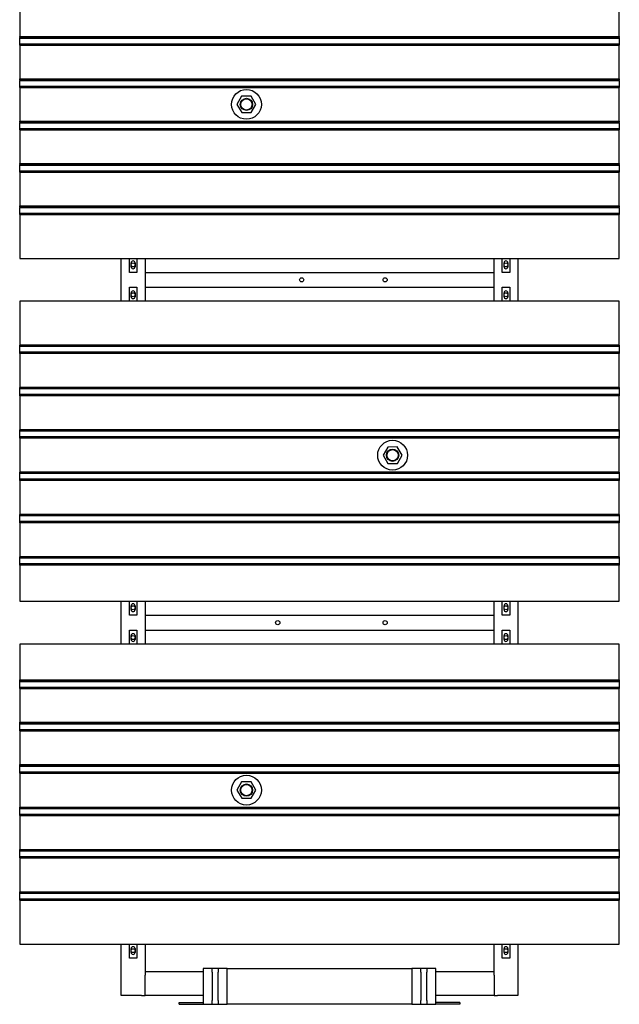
# Model space of a CAD drawing. Extents: x -89225 to 110569, y 13360 to 87647.
# Tile 222 of 256: x 21376 to 23386, y 57789 to 61092. Entities that reach past the tile are written whole.
import ezdxf

# ---------------------------------------------------------------- set-up
doc = ezdxf.new("R2010")
doc.units = 0
doc.layers.add('Iv-Lines 035', color=4, linetype='Continuous')

# ---------------------------------------------------------------- blocks, each defined once
blk = doc.blocks.new('Beluchtingselementen Bosman')
for p, q in [((1260886.9, -876913.6), (1260886.9, -877027)), ((1262896.9, -877027), (1262896.9, -876913.6)), ((1260886.9, -877027.7), (1260886.9, -877027)), ((1260886.9, -877027), (1262896.9, -877027)), ((1260886.9, -877030.5), (1260886.9, -877027.7)), ((1260886.9, -877027.7), (1262896.9, -877027.7)), ((1260886.9, -877030.5), (1260886.9, -877031.7)), ((1260886.9, -877033.3), (1260886.9, -877031.7)), ((1260886.9, -877031.7), (1262896.9, -877031.7)), ((1260886.9, -877049.3), (1260886.9, -877033.3)), ((1262896.9, -877027), (1262896.9, -877027.7)), ((1262896.9, -877027.7), (1262896.9, -877030.5)), ((1262896.9, -877031.7), (1262896.9, -877030.5)), ((1262896.9, -877031.7), (1262896.9, -877033.3)), ((1262896.9, -877033.3), (1262896.9, -877049.3)), ((1260886.9, -877050.8), (1260886.9, -877049.3)), ((1260886.9, -877050.8), (1260886.9, -877052.1)), ((1260886.9, -877050.8), (1262896.9, -877050.8)), ((1260886.9, -877054.9), (1260886.9, -877052.1)), ((1260886.9, -877055.6), (1260886.9, -877054.9)), ((1260886.9, -877054.9), (1262896.9, -877054.9)), ((1260886.9, -877055.6), (1260886.9, -877169)), ((1260886.9, -877055.6), (1262896.9, -877055.6)), ((1262896.9, -877049.3), (1262896.9, -877050.8)), ((1262896.9, -877052.1), (1262896.9, -877050.8)), ((1262896.9, -877052.1), (1262896.9, -877054.9)), ((1262896.9, -877054.9), (1262896.9, -877055.6)), ((1262896.9, -877169), (1262896.9, -877055.6)), ((1260886.9, -877169.7), (1260886.9, -877169)), ((1260886.9, -877169), (1262896.9, -877169)), ((1260886.9, -877172.5), (1260886.9, -877169.7)), ((1260886.9, -877169.7), (1262896.9, -877169.7)), ((1260886.9, -877172.5), (1260886.9, -877173.7)), ((1260886.9, -877175.3), (1260886.9, -877173.7)), ((1260886.9, -877173.7), (1262896.9, -877173.7)), ((1260886.9, -877191.3), (1260886.9, -877175.3)), ((1262896.9, -877169), (1262896.9, -877169.7)), ((1262896.9, -877169.7), (1262896.9, -877172.5)), ((1262896.9, -877173.7), (1262896.9, -877172.5)), ((1262896.9, -877173.7), (1262896.9, -877175.3)), ((1262896.9, -877175.3), (1262896.9, -877191.3)), ((1260886.9, -877192.8), (1260886.9, -877191.3)), ((1260886.9, -877192.8), (1260886.9, -877194.1)), ((1260886.9, -877192.8), (1262896.9, -877192.8)), ((1260886.9, -877196.9), (1260886.9, -877194.1)), ((1260886.9, -877197.6), (1260886.9, -877196.9)), ((1260886.9, -877196.9), (1262896.9, -877196.9)), ((1260886.9, -877197.6), (1260886.9, -877311)), ((1260886.9, -877197.6), (1262896.9, -877197.6)), ((1262896.9, -877191.3), (1262896.9, -877192.8)), ((1262896.9, -877194.1), (1262896.9, -877192.8)), ((1262896.9, -877194.1), (1262896.9, -877196.9)), ((1262896.9, -877196.9), (1262896.9, -877197.6)), ((1262896.9, -877311), (1262896.9, -877197.6)), ((1261630.9, -877226.8), (1261615.1, -877254.4)), ((1261662.7, -877226.7), (1261630.9, -877226.8)), ((1261678.7, -877254.2), (1261662.7, -877226.7)), ((1261615.1, -877254.4), (1261631.1, -877281.9)), ((1261662.9, -877281.8), (1261678.7, -877254.2)), ((1261631.1, -877281.9), (1261662.9, -877281.8)), ((1260886.9, -877311.7), (1260886.9, -877311)), ((1260886.9, -877311), (1262896.9, -877311)), ((1260886.9, -877314.5), (1260886.9, -877311.7)), ((1260886.9, -877311.7), (1262896.9, -877311.7)), ((1260886.9, -877314.5), (1260886.9, -877315.7)), ((1260886.9, -877317.3), (1260886.9, -877315.7)), ((1260886.9, -877315.7), (1262896.9, -877315.7)), ((1260886.9, -877333.3), (1260886.9, -877317.3)), ((1260886.9, -877334.8), (1260886.9, -877333.3)), ((1260886.9, -877334.8), (1260886.9, -877336.1)), ((1260886.9, -877334.8), (1262896.9, -877334.8)), ((1260886.9, -877338.9), (1260886.9, -877336.1)), ((1260886.9, -877339.6), (1260886.9, -877338.9)), ((1260886.9, -877338.9), (1262896.9, -877338.9)), ((1260886.9, -877339.6), (1260886.9, -877453)), ((1260886.9, -877339.6), (1262896.9, -877339.6)), ((1262896.9, -877311), (1262896.9, -877311.7)), ((1262896.9, -877311.7), (1262896.9, -877314.5)), ((1262896.9, -877315.7), (1262896.9, -877314.5)), ((1262896.9, -877315.7), (1262896.9, -877317.3)), ((1262896.9, -877317.3), (1262896.9, -877333.3)), ((1262896.9, -877333.3), (1262896.9, -877334.8)), ((1262896.9, -877336.1), (1262896.9, -877334.8)), ((1262896.9, -877336.1), (1262896.9, -877338.9)), ((1262896.9, -877338.9), (1262896.9, -877339.6)), ((1262896.9, -877453), (1262896.9, -877339.6)), ((1260886.9, -877453.7), (1260886.9, -877453)), ((1260886.9, -877453), (1262896.9, -877453)), ((1260886.9, -877456.5), (1260886.9, -877453.7)), ((1260886.9, -877453.7), (1262896.9, -877453.7)), ((1260886.9, -877456.5), (1260886.9, -877457.7)), ((1260886.9, -877459.3), (1260886.9, -877457.7)), ((1260886.9, -877457.7), (1262896.9, -877457.7)), ((1260886.9, -877475.3), (1260886.9, -877459.3)), ((1262896.9, -877453), (1262896.9, -877453.7)), ((1262896.9, -877453.7), (1262896.9, -877456.5)), ((1262896.9, -877457.7), (1262896.9, -877456.5)), ((1262896.9, -877457.7), (1262896.9, -877459.3)), ((1262896.9, -877459.3), (1262896.9, -877475.3)), ((1260886.9, -877476.8), (1260886.9, -877475.3)), ((1260886.9, -877476.8), (1260886.9, -877478.1)), ((1260886.9, -877476.8), (1262896.9, -877476.8)), ((1260886.9, -877480.9), (1260886.9, -877478.1)), ((1260886.9, -877481.6), (1260886.9, -877480.9)), ((1260886.9, -877480.9), (1262896.9, -877480.9)), ((1260886.9, -877481.6), (1260886.9, -877595)), ((1260886.9, -877481.6), (1262896.9, -877481.6)), ((1262896.9, -877475.3), (1262896.9, -877476.8)), ((1262896.9, -877478.1), (1262896.9, -877476.8)), ((1262896.9, -877478.1), (1262896.9, -877480.9)), ((1262896.9, -877480.9), (1262896.9, -877481.6)), ((1262896.9, -877595), (1262896.9, -877481.6)), ((1260886.9, -877595.7), (1260886.9, -877595)), ((1260886.9, -877595), (1262896.9, -877595)), ((1260886.9, -877598.5), (1260886.9, -877595.7)), ((1260886.9, -877595.7), (1262896.9, -877595.7)), ((1260886.9, -877598.5), (1260886.9, -877599.7)), ((1260886.9, -877601.3), (1260886.9, -877599.7)), ((1260886.9, -877599.7), (1262896.9, -877599.7)), ((1260886.9, -877617.3), (1260886.9, -877601.3)), ((1262896.9, -877595), (1262896.9, -877595.7)), ((1262896.9, -877595.7), (1262896.9, -877598.5)), ((1262896.9, -877599.7), (1262896.9, -877598.5)), ((1262896.9, -877599.7), (1262896.9, -877601.3)), ((1262896.9, -877601.3), (1262896.9, -877617.3)), ((1260886.9, -877618.8), (1260886.9, -877617.3)), ((1260886.9, -877618.8), (1260886.9, -877620.1)), ((1260886.9, -877618.8), (1262896.9, -877618.8)), ((1260886.9, -877622.9), (1260886.9, -877620.1)), ((1260886.9, -877623.6), (1260886.9, -877622.9)), ((1260886.9, -877622.9), (1262896.9, -877622.9)), ((1260886.9, -877623.6), (1260886.9, -877771.1)), ((1260886.9, -877623.6), (1262896.9, -877623.6)), ((1262896.9, -877617.3), (1262896.9, -877618.8)), ((1262896.9, -877620.1), (1262896.9, -877618.8)), ((1262896.9, -877620.1), (1262896.9, -877622.9)), ((1262896.9, -877622.9), (1262896.9, -877623.6)), ((1262896.9, -877771.1), (1262896.9, -877623.6)), ((1260886.9, -877771.1), (1262896.9, -877771.1)), ((1261226.9, -877914.3), (1261226.9, -877771.1)), ((1261254.4, -877817.7), (1261254.4, -877771.1)), ((1261279.4, -877771.1), (1261279.4, -877817.7)), ((1261306.9, -877771.1), (1261306.9, -877914.3)), ((1262476.9, -877914.3), (1262476.9, -877771.1)), ((1262504.4, -877817.7), (1262504.4, -877771.1)), ((1262529.4, -877771.1), (1262529.4, -877817.7)), ((1262556.9, -877771.1), (1262556.9, -877914.3)), ((1261260.4, -877799.1), (1261260.4, -877786.1)), ((1261273.4, -877786.1), (1261273.4, -877799.1)), ((1262510.4, -877799.1), (1262510.4, -877786.1)), ((1262523.4, -877786.1), (1262523.4, -877799.1)), ((1261279.4, -877817.7), (1261254.4, -877817.7)), ((1261306.9, -877817.8), (1262476.9, -877817.8)), ((1261306.9, -877823.8), (1261306.9, -877867.8)), ((1262476.9, -877867.8), (1262476.9, -877823.8)), ((1262529.4, -877817.7), (1262504.4, -877817.7)), ((1261254.4, -877914.3), (1261254.4, -877867.7)), ((1261254.4, -877867.7), (1261279.4, -877867.7)), ((1261279.4, -877867.7), (1261279.4, -877914.3)), ((1261306.9, -877867.8), (1262476.9, -877867.8)), ((1262504.4, -877914.3), (1262504.4, -877867.7)), ((1262504.4, -877867.7), (1262529.4, -877867.7)), ((1262529.4, -877867.7), (1262529.4, -877914.3)), ((1261260.4, -877899.3), (1261260.4, -877886.3)), ((1261273.4, -877886.3), (1261273.4, -877899.3)), ((1262510.4, -877899.3), (1262510.4, -877886.3)), ((1262523.4, -877886.3), (1262523.4, -877899.3)), ((1262896.9, -877914.3), (1260886.9, -877914.3)), ((1260886.9, -877914.3), (1260886.9, -878061.8)), ((1262896.9, -878061.8), (1262896.9, -877914.3)), ((1260886.9, -878062.5), (1260886.9, -878061.8)), ((1262896.9, -878061.8), (1260886.9, -878061.8)), ((1260886.9, -878065.3), (1260886.9, -878062.5)), ((1262896.9, -878062.5), (1260886.9, -878062.5)), ((1260886.9, -878065.3), (1260886.9, -878066.5)), ((1260886.9, -878068.1), (1260886.9, -878066.5)), ((1262896.9, -878066.5), (1260886.9, -878066.5)), ((1260886.9, -878084.1), (1260886.9, -878068.1)), ((1262896.9, -878061.8), (1262896.9, -878062.5)), ((1262896.9, -878062.5), (1262896.9, -878065.3)), ((1262896.9, -878066.5), (1262896.9, -878065.3)), ((1262896.9, -878066.5), (1262896.9, -878068.1)), ((1262896.9, -878068.1), (1262896.9, -878084.1)), ((1260886.9, -878085.6), (1260886.9, -878084.1)), ((1260886.9, -878085.6), (1260886.9, -878086.9)), ((1262896.9, -878085.6), (1260886.9, -878085.6)), ((1260886.9, -878089.7), (1260886.9, -878086.9)), ((1260886.9, -878090.4), (1260886.9, -878089.7)), ((1262896.9, -878089.7), (1260886.9, -878089.7)), ((1260886.9, -878090.4), (1260886.9, -878203.8)), ((1262896.9, -878090.4), (1260886.9, -878090.4)), ((1262896.9, -878084.1), (1262896.9, -878085.6)), ((1262896.9, -878086.9), (1262896.9, -878085.6)), ((1262896.9, -878086.9), (1262896.9, -878089.7)), ((1262896.9, -878089.7), (1262896.9, -878090.4)), ((1262896.9, -878203.8), (1262896.9, -878090.4)), ((1260886.9, -878204.5), (1260886.9, -878203.8)), ((1262896.9, -878203.8), (1260886.9, -878203.8)), ((1260886.9, -878207.3), (1260886.9, -878204.5)), ((1262896.9, -878204.5), (1260886.9, -878204.5)), ((1260886.9, -878207.3), (1260886.9, -878208.5)), ((1260886.9, -878210.1), (1260886.9, -878208.5)), ((1262896.9, -878208.5), (1260886.9, -878208.5)), ((1260886.9, -878226.1), (1260886.9, -878210.1)), ((1260886.9, -878227.6), (1260886.9, -878226.1)), ((1260886.9, -878227.6), (1260886.9, -878228.9)), ((1262896.9, -878227.6), (1260886.9, -878227.6)), ((1260886.9, -878231.7), (1260886.9, -878228.9)), ((1260886.9, -878232.4), (1260886.9, -878231.7)), ((1262896.9, -878231.7), (1260886.9, -878231.7)), ((1260886.9, -878232.4), (1260886.9, -878345.8)), ((1262896.9, -878232.4), (1260886.9, -878232.4)), ((1262896.9, -878203.8), (1262896.9, -878204.5)), ((1262896.9, -878204.5), (1262896.9, -878207.3)), ((1262896.9, -878208.5), (1262896.9, -878207.3)), ((1262896.9, -878208.5), (1262896.9, -878210.1)), ((1262896.9, -878210.1), (1262896.9, -878226.1)), ((1262896.9, -878226.1), (1262896.9, -878227.6)), ((1262896.9, -878228.9), (1262896.9, -878227.6)), ((1262896.9, -878228.9), (1262896.9, -878231.7)), ((1262896.9, -878231.7), (1262896.9, -878232.4)), ((1262896.9, -878345.8), (1262896.9, -878232.4)), ((1260886.9, -878346.5), (1260886.9, -878345.8)), ((1262896.9, -878345.8), (1260886.9, -878345.8)), ((1260886.9, -878349.3), (1260886.9, -878346.5)), ((1262896.9, -878346.5), (1260886.9, -878346.5)), ((1260886.9, -878349.3), (1260886.9, -878350.5)), ((1260886.9, -878352.1), (1260886.9, -878350.5)), ((1262896.9, -878350.5), (1260886.9, -878350.5)), ((1260886.9, -878368.1), (1260886.9, -878352.1)), ((1262896.9, -878345.8), (1262896.9, -878346.5)), ((1262896.9, -878346.5), (1262896.9, -878349.3)), ((1262896.9, -878350.5), (1262896.9, -878349.3)), ((1262896.9, -878350.5), (1262896.9, -878352.1)), ((1262896.9, -878352.1), (1262896.9, -878368.1)), ((1260886.9, -878369.6), (1260886.9, -878368.1)), ((1260886.9, -878369.6), (1260886.9, -878370.9)), ((1262896.9, -878369.6), (1260886.9, -878369.6)), ((1260886.9, -878373.7), (1260886.9, -878370.9)), ((1260886.9, -878374.4), (1260886.9, -878373.7)), ((1262896.9, -878373.7), (1260886.9, -878373.7)), ((1260886.9, -878374.4), (1260886.9, -878487.8)), ((1262896.9, -878374.4), (1260886.9, -878374.4)), ((1262896.9, -878368.1), (1262896.9, -878369.6)), ((1262896.9, -878370.9), (1262896.9, -878369.6)), ((1262896.9, -878370.9), (1262896.9, -878373.7)), ((1262896.9, -878373.7), (1262896.9, -878374.4)), ((1262896.9, -878487.8), (1262896.9, -878374.4)), ((1262120.9, -878403.6), (1262105.1, -878431.2)), ((1262105.1, -878431.2), (1262121.1, -878458.7)), ((1262152.7, -878403.5), (1262120.9, -878403.6)), ((1262168.7, -878431), (1262152.7, -878403.5)), ((1262152.9, -878458.6), (1262168.7, -878431)), ((1262121.1, -878458.7), (1262152.9, -878458.6)), ((1260886.9, -878488.5), (1260886.9, -878487.8)), ((1262896.9, -878487.8), (1260886.9, -878487.8)), ((1260886.9, -878491.3), (1260886.9, -878488.5)), ((1262896.9, -878488.5), (1260886.9, -878488.5)), ((1260886.9, -878491.3), (1260886.9, -878492.5)), ((1260886.9, -878494.1), (1260886.9, -878492.5)), ((1262896.9, -878492.5), (1260886.9, -878492.5)), ((1260886.9, -878510.1), (1260886.9, -878494.1)), ((1262896.9, -878487.8), (1262896.9, -878488.5)), ((1262896.9, -878488.5), (1262896.9, -878491.3)), ((1262896.9, -878492.5), (1262896.9, -878491.3)), ((1262896.9, -878492.5), (1262896.9, -878494.1)), ((1262896.9, -878494.1), (1262896.9, -878510.1)), ((1260886.9, -878511.6), (1260886.9, -878510.1)), ((1260886.9, -878511.6), (1260886.9, -878512.9)), ((1262896.9, -878511.6), (1260886.9, -878511.6)), ((1260886.9, -878515.7), (1260886.9, -878512.9)), ((1260886.9, -878516.4), (1260886.9, -878515.7)), ((1262896.9, -878515.7), (1260886.9, -878515.7)), ((1260886.9, -878516.4), (1260886.9, -878629.8)), ((1262896.9, -878516.4), (1260886.9, -878516.4)), ((1262896.9, -878510.1), (1262896.9, -878511.6)), ((1262896.9, -878512.9), (1262896.9, -878511.6)), ((1262896.9, -878512.9), (1262896.9, -878515.7)), ((1262896.9, -878515.7), (1262896.9, -878516.4)), ((1262896.9, -878629.8), (1262896.9, -878516.4)), ((1260886.9, -878630.5), (1260886.9, -878629.8)), ((1262896.9, -878629.8), (1260886.9, -878629.8)), ((1262896.9, -878629.8), (1262896.9, -878630.5)), ((1260886.9, -878633.3), (1260886.9, -878630.5)), ((1262896.9, -878630.5), (1260886.9, -878630.5)), ((1260886.9, -878633.3), (1260886.9, -878634.5)), ((1260886.9, -878636.1), (1260886.9, -878634.5)), ((1262896.9, -878634.5), (1260886.9, -878634.5)), ((1260886.9, -878652.1), (1260886.9, -878636.1)), ((1260886.9, -878653.6), (1260886.9, -878652.1)), ((1260886.9, -878653.6), (1260886.9, -878654.9)), ((1262896.9, -878653.6), (1260886.9, -878653.6)), ((1260886.9, -878657.7), (1260886.9, -878654.9)), ((1260886.9, -878658.4), (1260886.9, -878657.7)), ((1262896.9, -878657.7), (1260886.9, -878657.7)), ((1260886.9, -878658.4), (1260886.9, -878771.8)), ((1262896.9, -878658.4), (1260886.9, -878658.4)), ((1262896.9, -878630.5), (1262896.9, -878633.3)), ((1262896.9, -878634.5), (1262896.9, -878633.3)), ((1262896.9, -878634.5), (1262896.9, -878636.1)), ((1262896.9, -878636.1), (1262896.9, -878652.1)), ((1262896.9, -878652.1), (1262896.9, -878653.6)), ((1262896.9, -878654.9), (1262896.9, -878653.6)), ((1262896.9, -878654.9), (1262896.9, -878657.7)), ((1262896.9, -878657.7), (1262896.9, -878658.4)), ((1262896.9, -878771.8), (1262896.9, -878658.4)), ((1260886.9, -878772.5), (1260886.9, -878771.8)), ((1262896.9, -878771.8), (1260886.9, -878771.8)), ((1260886.9, -878775.3), (1260886.9, -878772.5)), ((1262896.9, -878772.5), (1260886.9, -878772.5)), ((1260886.9, -878775.3), (1260886.9, -878776.5)), ((1260886.9, -878778.1), (1260886.9, -878776.5)), ((1262896.9, -878776.5), (1260886.9, -878776.5)), ((1260886.9, -878794.1), (1260886.9, -878778.1)), ((1260886.9, -878795.6), (1260886.9, -878794.1)), ((1262896.9, -878771.8), (1262896.9, -878772.5)), ((1262896.9, -878772.5), (1262896.9, -878775.3)), ((1262896.9, -878776.5), (1262896.9, -878775.3)), ((1262896.9, -878776.5), (1262896.9, -878778.1)), ((1262896.9, -878778.1), (1262896.9, -878794.1)), ((1262896.9, -878794.1), (1262896.9, -878795.6)), ((1260886.9, -878795.6), (1260886.9, -878796.9)), ((1262896.9, -878795.6), (1260886.9, -878795.6)), ((1260886.9, -878799.7), (1260886.9, -878796.9)), ((1260886.9, -878800.4), (1260886.9, -878799.7)), ((1262896.9, -878799.7), (1260886.9, -878799.7)), ((1260886.9, -878800.4), (1260886.9, -878921.1)), ((1262896.9, -878800.4), (1260886.9, -878800.4)), ((1262896.9, -878796.9), (1262896.9, -878795.6)), ((1262896.9, -878796.9), (1262896.9, -878799.7)), ((1262896.9, -878799.7), (1262896.9, -878800.4)), ((1262896.9, -878921.1), (1262896.9, -878800.4)), ((1260886.9, -878921.1), (1262896.9, -878921.1)), ((1261226.9, -879064.3), (1261226.9, -878921.1)), ((1261254.4, -878967.7), (1261254.4, -878921.1)), ((1261279.4, -878921.1), (1261279.4, -878967.7)), ((1261306.9, -878921.1), (1261306.9, -879064.3)), ((1262476.9, -879064.3), (1262476.9, -878921.1)), ((1262504.4, -878967.7), (1262504.4, -878921.1)), ((1262529.4, -878921.1), (1262529.4, -878967.7)), ((1262556.9, -878921.1), (1262556.9, -879064.3)), ((1261260.4, -878949.1), (1261260.4, -878936.1)), ((1261273.4, -878936.1), (1261273.4, -878949.1)), ((1262510.4, -878949.1), (1262510.4, -878936.1)), ((1262523.4, -878936.1), (1262523.4, -878949.1)), ((1261279.4, -878967.7), (1261254.4, -878967.7)), ((1261306.9, -878967.8), (1262476.9, -878967.8)), ((1261306.9, -878973.8), (1261306.9, -879017.8)), ((1262476.9, -879017.8), (1262476.9, -878973.8)), ((1262529.4, -878967.7), (1262504.4, -878967.7)), ((1261254.4, -879064.3), (1261254.4, -879017.7)), ((1261254.4, -879017.7), (1261279.4, -879017.7)), ((1261279.4, -879017.7), (1261279.4, -879064.3)), ((1261306.9, -879017.8), (1262476.9, -879017.8)), ((1262504.4, -879064.3), (1262504.4, -879017.7)), ((1262504.4, -879017.7), (1262529.4, -879017.7)), ((1262529.4, -879017.7), (1262529.4, -879064.3)), ((1261260.4, -879049.3), (1261260.4, -879036.3)), ((1261273.4, -879036.3), (1261273.4, -879049.3)), ((1262510.4, -879049.3), (1262510.4, -879036.3)), ((1262523.4, -879036.3), (1262523.4, -879049.3)), ((1262896.9, -879064.3), (1260886.9, -879064.3)), ((1260886.9, -879064.3), (1260886.9, -879185)), ((1262896.9, -879185), (1262896.9, -879064.3)), ((1260886.9, -879185.7), (1260886.9, -879185)), ((1260886.9, -879185), (1262896.9, -879185)), ((1260886.9, -879188.5), (1260886.9, -879185.7)), ((1260886.9, -879185.7), (1262896.9, -879185.7)), ((1260886.9, -879188.5), (1260886.9, -879189.7)), ((1260886.9, -879191.3), (1260886.9, -879189.7)), ((1260886.9, -879189.7), (1262896.9, -879189.7)), ((1260886.9, -879207.3), (1260886.9, -879191.3)), ((1262896.9, -879185), (1262896.9, -879185.7)), ((1262896.9, -879185.7), (1262896.9, -879188.5)), ((1262896.9, -879189.7), (1262896.9, -879188.5)), ((1262896.9, -879189.7), (1262896.9, -879191.3)), ((1262896.9, -879191.3), (1262896.9, -879207.3)), ((1260886.9, -879208.8), (1260886.9, -879207.3)), ((1260886.9, -879208.8), (1260886.9, -879210.1)), ((1260886.9, -879208.8), (1262896.9, -879208.8)), ((1260886.9, -879212.9), (1260886.9, -879210.1)), ((1260886.9, -879213.6), (1260886.9, -879212.9)), ((1260886.9, -879212.9), (1262896.9, -879212.9)), ((1260886.9, -879213.6), (1260886.9, -879327)), ((1260886.9, -879213.6), (1262896.9, -879213.6)), ((1262896.9, -879207.3), (1262896.9, -879208.8)), ((1262896.9, -879210.1), (1262896.9, -879208.8)), ((1262896.9, -879210.1), (1262896.9, -879212.9)), ((1262896.9, -879212.9), (1262896.9, -879213.6)), ((1262896.9, -879327), (1262896.9, -879213.6)), ((1260886.9, -879327.7), (1260886.9, -879327)), ((1260886.9, -879327), (1262896.9, -879327)), ((1260886.9, -879330.5), (1260886.9, -879327.7)), ((1260886.9, -879327.7), (1262896.9, -879327.7)), ((1260886.9, -879330.5), (1260886.9, -879331.7)), ((1260886.9, -879333.3), (1260886.9, -879331.7)), ((1260886.9, -879331.7), (1262896.9, -879331.7)), ((1260886.9, -879349.3), (1260886.9, -879333.3)), ((1260886.9, -879350.8), (1260886.9, -879349.3)), ((1260886.9, -879350.8), (1260886.9, -879352.1)), ((1260886.9, -879350.8), (1262896.9, -879350.8)), ((1260886.9, -879354.9), (1260886.9, -879352.1)), ((1260886.9, -879355.6), (1260886.9, -879354.9)), ((1260886.9, -879354.9), (1262896.9, -879354.9)), ((1260886.9, -879355.6), (1260886.9, -879469)), ((1260886.9, -879355.6), (1262896.9, -879355.6)), ((1262896.9, -879327), (1262896.9, -879327.7)), ((1262896.9, -879327.7), (1262896.9, -879330.5)), ((1262896.9, -879331.7), (1262896.9, -879330.5)), ((1262896.9, -879331.7), (1262896.9, -879333.3)), ((1262896.9, -879333.3), (1262896.9, -879349.3)), ((1262896.9, -879349.3), (1262896.9, -879350.8)), ((1262896.9, -879352.1), (1262896.9, -879350.8)), ((1262896.9, -879352.1), (1262896.9, -879354.9)), ((1262896.9, -879354.9), (1262896.9, -879355.6)), ((1262896.9, -879469), (1262896.9, -879355.6)), ((1260886.9, -879469.7), (1260886.9, -879469)), ((1260886.9, -879469), (1262896.9, -879469)), ((1260886.9, -879472.5), (1260886.9, -879469.7)), ((1260886.9, -879469.7), (1262896.9, -879469.7)), ((1260886.9, -879472.5), (1260886.9, -879473.7)), ((1260886.9, -879475.3), (1260886.9, -879473.7)), ((1260886.9, -879473.7), (1262896.9, -879473.7)), ((1260886.9, -879491.3), (1260886.9, -879475.3)), ((1262896.9, -879469), (1262896.9, -879469.7)), ((1262896.9, -879469.7), (1262896.9, -879472.5)), ((1262896.9, -879473.7), (1262896.9, -879472.5)), ((1262896.9, -879473.7), (1262896.9, -879475.3)), ((1262896.9, -879475.3), (1262896.9, -879491.3)), ((1260886.9, -879492.8), (1260886.9, -879491.3)), ((1260886.9, -879492.8), (1260886.9, -879494.1)), ((1260886.9, -879492.8), (1262896.9, -879492.8)), ((1260886.9, -879496.9), (1260886.9, -879494.1)), ((1260886.9, -879497.6), (1260886.9, -879496.9)), ((1260886.9, -879496.9), (1262896.9, -879496.9)), ((1260886.9, -879497.6), (1260886.9, -879611)), ((1260886.9, -879497.6), (1262896.9, -879497.6)), ((1262896.9, -879491.3), (1262896.9, -879492.8)), ((1262896.9, -879494.1), (1262896.9, -879492.8)), ((1262896.9, -879494.1), (1262896.9, -879496.9)), ((1262896.9, -879496.9), (1262896.9, -879497.6)), ((1262896.9, -879611), (1262896.9, -879497.6)), ((1261630.9, -879526.8), (1261615.1, -879554.4)), ((1261615.1, -879554.4), (1261631.1, -879581.9)), ((1261662.7, -879526.7), (1261630.9, -879526.8)), ((1261678.7, -879554.2), (1261662.7, -879526.7)), ((1261662.9, -879581.8), (1261678.7, -879554.2)), ((1261631.1, -879581.9), (1261662.9, -879581.8)), ((1260886.9, -879611.7), (1260886.9, -879611)), ((1260886.9, -879611), (1262896.9, -879611)), ((1260886.9, -879614.5), (1260886.9, -879611.7)), ((1260886.9, -879611.7), (1262896.9, -879611.7)), ((1260886.9, -879614.5), (1260886.9, -879615.7)), ((1260886.9, -879617.3), (1260886.9, -879615.7)), ((1260886.9, -879615.7), (1262896.9, -879615.7)), ((1260886.9, -879633.3), (1260886.9, -879617.3)), ((1262896.9, -879611), (1262896.9, -879611.7)), ((1262896.9, -879611.7), (1262896.9, -879614.5)), ((1262896.9, -879615.7), (1262896.9, -879614.5)), ((1262896.9, -879615.7), (1262896.9, -879617.3)), ((1262896.9, -879617.3), (1262896.9, -879633.3)), ((1260886.9, -879634.8), (1260886.9, -879633.3)), ((1260886.9, -879634.8), (1260886.9, -879636.1)), ((1260886.9, -879634.8), (1262896.9, -879634.8)), ((1260886.9, -879638.9), (1260886.9, -879636.1)), ((1260886.9, -879639.6), (1260886.9, -879638.9)), ((1260886.9, -879638.9), (1262896.9, -879638.9)), ((1260886.9, -879639.6), (1260886.9, -879753)), ((1260886.9, -879639.6), (1262896.9, -879639.6)), ((1262896.9, -879633.3), (1262896.9, -879634.8)), ((1262896.9, -879636.1), (1262896.9, -879634.8)), ((1262896.9, -879636.1), (1262896.9, -879638.9)), ((1262896.9, -879638.9), (1262896.9, -879639.6)), ((1262896.9, -879753), (1262896.9, -879639.6)), ((1260886.9, -879753.7), (1260886.9, -879753)), ((1260886.9, -879753), (1262896.9, -879753)), ((1262896.9, -879753), (1262896.9, -879753.7)), ((1260886.9, -879756.5), (1260886.9, -879753.7)), ((1260886.9, -879753.7), (1262896.9, -879753.7)), ((1260886.9, -879756.5), (1260886.9, -879757.7)), ((1260886.9, -879759.3), (1260886.9, -879757.7)), ((1260886.9, -879757.7), (1262896.9, -879757.7)), ((1260886.9, -879775.3), (1260886.9, -879759.3)), ((1260886.9, -879776.8), (1260886.9, -879775.3)), ((1260886.9, -879776.8), (1260886.9, -879778.1)), ((1260886.9, -879776.8), (1262896.9, -879776.8)), ((1260886.9, -879780.9), (1260886.9, -879778.1)), ((1260886.9, -879781.6), (1260886.9, -879780.9)), ((1260886.9, -879780.9), (1262896.9, -879780.9)), ((1260886.9, -879781.6), (1260886.9, -879895)), ((1260886.9, -879781.6), (1262896.9, -879781.6)), ((1262896.9, -879753.7), (1262896.9, -879756.5)), ((1262896.9, -879757.7), (1262896.9, -879756.5)), ((1262896.9, -879757.7), (1262896.9, -879759.3)), ((1262896.9, -879759.3), (1262896.9, -879775.3)), ((1262896.9, -879775.3), (1262896.9, -879776.8)), ((1262896.9, -879778.1), (1262896.9, -879776.8)), ((1262896.9, -879778.1), (1262896.9, -879780.9)), ((1262896.9, -879780.9), (1262896.9, -879781.6)), ((1262896.9, -879895), (1262896.9, -879781.6)), ((1260886.9, -879895.7), (1260886.9, -879895)), ((1260886.9, -879895), (1262896.9, -879895)), ((1260886.9, -879898.5), (1260886.9, -879895.7)), ((1260886.9, -879895.7), (1262896.9, -879895.7)), ((1260886.9, -879898.5), (1260886.9, -879899.7)), ((1260886.9, -879901.3), (1260886.9, -879899.7)), ((1260886.9, -879899.7), (1262896.9, -879899.7)), ((1260886.9, -879917.3), (1260886.9, -879901.3)), ((1260886.9, -879918.8), (1260886.9, -879917.3)), ((1262896.9, -879895), (1262896.9, -879895.7)), ((1262896.9, -879895.7), (1262896.9, -879898.5)), ((1262896.9, -879899.7), (1262896.9, -879898.5)), ((1262896.9, -879899.7), (1262896.9, -879901.3)), ((1262896.9, -879901.3), (1262896.9, -879917.3)), ((1262896.9, -879917.3), (1262896.9, -879918.8)), ((1260886.9, -879918.8), (1260886.9, -879920.1)), ((1260886.9, -879918.8), (1262896.9, -879918.8)), ((1260886.9, -879922.9), (1260886.9, -879920.1)), ((1260886.9, -879923.6), (1260886.9, -879922.9)), ((1260886.9, -879922.9), (1262896.9, -879922.9)), ((1260886.9, -879923.6), (1260886.9, -880071.1)), ((1260886.9, -879923.6), (1262896.9, -879923.6)), ((1262896.9, -879920.1), (1262896.9, -879918.8)), ((1262896.9, -879920.1), (1262896.9, -879922.9)), ((1262896.9, -879922.9), (1262896.9, -879923.6)), ((1262896.9, -880071.1), (1262896.9, -879923.6)), ((1260886.9, -880071.1), (1262896.9, -880071.1)), ((1261226.9, -880242.8), (1261226.9, -880071.1)), ((1261254.4, -880117.7), (1261254.4, -880071.1)), ((1261279.4, -880071.1), (1261279.4, -880117.7)), ((1261306.9, -880071.1), (1261306.9, -880162.8)), ((1262476.9, -880162.8), (1262476.9, -880071.1)), ((1262504.4, -880117.7), (1262504.4, -880071.1)), ((1262529.4, -880071.1), (1262529.4, -880117.7)), ((1262556.9, -880071.1), (1262556.9, -880242.8)), ((1261260.4, -880099.1), (1261260.4, -880086.1)), ((1261273.4, -880086.1), (1261273.4, -880099.1)), ((1262510.4, -880099.1), (1262510.4, -880086.1)), ((1262523.4, -880086.1), (1262523.4, -880099.1)), ((1261279.4, -880117.7), (1261254.4, -880117.7)), ((1262529.4, -880117.7), (1262504.4, -880117.7)), ((1261306.9, -880162.8), (1261501.9, -880162.8)), ((1261306.9, -880162.8), (1261306.9, -880174.8)), ((1261306.9, -880242.8), (1261306.9, -880174.8)), ((1261531.9, -880152.8), (1261501.9, -880152.8)), ((1261501.9, -880152.8), (1261501.9, -880272.8)), ((1261531.9, -880158.2), (1261531.9, -880152.8)), ((1261551.9, -880152.8), (1261531.9, -880152.8)), ((1261531.9, -880165.2), (1261531.9, -880158.2)), ((1261531.9, -880165.2), (1261531.9, -880260.4)), ((1261581.9, -880152.8), (1261551.9, -880152.8)), ((1261551.9, -880152.8), (1261551.9, -880158.2)), ((1261551.9, -880158.2), (1261551.9, -880165.2)), ((1261551.9, -880260.4), (1261551.9, -880165.2)), ((1261581.9, -880152.8), (1262201.9, -880152.8)), ((1261581.9, -880272.8), (1261581.9, -880152.8)), ((1262231.9, -880152.8), (1262201.9, -880152.8)), ((1262201.9, -880152.8), (1262201.9, -880272.8)), ((1262251.9, -880152.8), (1262231.9, -880152.8)), ((1262231.9, -880158.2), (1262231.9, -880152.8)), ((1262231.9, -880165.2), (1262231.9, -880158.2)), ((1262231.9, -880165.2), (1262231.9, -880260.4)), ((1262281.9, -880152.8), (1262251.9, -880152.8)), ((1262251.9, -880152.8), (1262251.9, -880158.2)), ((1262251.9, -880158.2), (1262251.9, -880165.2)), ((1262251.9, -880260.4), (1262251.9, -880165.2)), ((1262281.9, -880272.8), (1262281.9, -880152.8)), ((1262281.9, -880162.8), (1262476.9, -880162.8)), ((1262476.9, -880174.8), (1262476.9, -880162.8)), ((1262476.9, -880174.8), (1262476.9, -880242.8)), ((1261294.9, -880242.8), (1261226.9, -880242.8)), ((1261294.9, -880242.8), (1261306.9, -880242.8)), ((1261501.9, -880242.8), (1261306.9, -880242.8)), ((1262476.9, -880242.8), (1262281.9, -880242.8)), ((1262476.9, -880242.8), (1262488.9, -880242.8)), ((1262556.9, -880242.8), (1262488.9, -880242.8)), ((1261421.9, -880266.8), (1261501.9, -880266.8)), ((1261421.9, -880272.8), (1261421.9, -880266.8)), ((1261421.9, -880272.8), (1261501.9, -880272.8)), ((1261501.9, -880272.8), (1261531.9, -880272.8)), ((1261531.9, -880267.4), (1261531.9, -880260.4)), ((1261531.9, -880272.8), (1261531.9, -880267.4)), ((1261531.9, -880272.8), (1261551.9, -880272.8)), ((1261551.9, -880260.4), (1261551.9, -880267.4)), ((1261551.9, -880267.4), (1261551.9, -880272.8)), ((1261551.9, -880272.8), (1261581.9, -880272.8)), ((1262201.9, -880272.8), (1261581.9, -880272.8)), ((1262201.9, -880272.8), (1262231.9, -880272.8)), ((1262231.9, -880267.4), (1262231.9, -880260.4)), ((1262231.9, -880272.8), (1262231.9, -880267.4)), ((1262231.9, -880272.8), (1262251.9, -880272.8)), ((1262251.9, -880260.4), (1262251.9, -880267.4)), ((1262251.9, -880267.4), (1262251.9, -880272.8)), ((1262251.9, -880272.8), (1262281.9, -880272.8)), ((1262361.9, -880266.8), (1262281.9, -880266.8)), ((1262361.9, -880272.8), (1262281.9, -880272.8)), ((1262361.9, -880266.8), (1262361.9, -880272.8))]:
    blk.add_line(p, q)
for centre, radius in [((1261646.9, -877254.3), 50), ((1261646.9, -877254.3), 20.5), ((1261646.9, -877254.3), 19), ((1261266.9, -877792.8), 6.5), ((1262516.9, -877792.8), 6.5), ((1261831.9, -877842.8), 7), ((1262111.9, -877842.8), 7), ((1261266.9, -877892.8), 6.5), ((1262516.9, -877892.8), 6.5), ((1262136.9, -878431.1), 50), ((1262136.9, -878431.1), 20.5), ((1262136.9, -878431.1), 19), ((1261266.9, -878942.8), 6.5), ((1262516.9, -878942.8), 6.5), ((1261751.9, -878992.8), 7), ((1262111.9, -878992.8), 7), ((1261266.9, -879042.8), 6.5), ((1262516.9, -879042.8), 6.5), ((1261646.9, -879554.3), 50), ((1261646.9, -879554.3), 20.5), ((1261646.9, -879554.3), 19), ((1261266.9, -880092.8), 6.5), ((1262516.9, -880092.8), 6.5)]:
    blk.add_circle(centre, radius)
for centre, start, end in [((1261266.9, -877786.1), 360, 180), ((1261266.9, -877799.1), 180, 360), ((1262516.9, -877786.1), 0, 180), ((1262516.9, -877799.1), 180, 0), ((1261266.9, -877886.3), 0, 180), ((1261266.9, -877899.3), 180, 0), ((1262516.9, -877886.3), 360, 180), ((1262516.9, -877899.3), 180, 360), ((1261266.9, -878936.1), 360, 180), ((1261266.9, -878949.1), 180, 360), ((1262516.9, -878936.1), 0, 180), ((1262516.9, -878949.1), 180, 0), ((1261266.9, -879036.3), 0, 180), ((1261266.9, -879049.3), 180, 0), ((1262516.9, -879036.3), 360, 180), ((1262516.9, -879049.3), 180, 360), ((1261266.9, -880086.1), 360, 180), ((1262516.9, -880086.1), 0, 180), ((1261266.9, -880099.1), 180, 360), ((1262516.9, -880099.1), 180, 0)]:
    blk.add_arc(centre, 6.5, start, end)

msp = doc.modelspace()

# ---------------------------------------------------------------- block references
at = {"layer": 'Iv-Lines 035'}
msp.add_blockref('Beluchtingselementen Bosman', (-1239510.9, 938062.2), dxfattribs=at)

doc.saveas('drawing.dxf')
